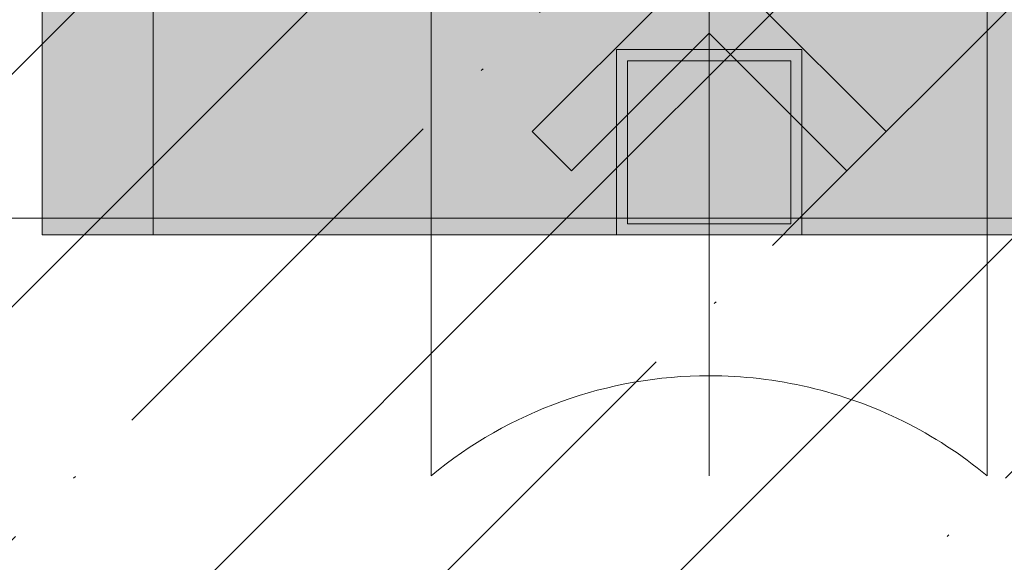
# Model space of a CAD drawing. Header units: millimetres. Extents: x -8351563 to -8343231, y 8501 to 6136062.
# Tile 11 of 42: x -8350511 to -8350246, y 11067 to 11214. Entities that reach past the tile are written whole.
import ezdxf

# ---------------------------------------------------------------- set-up
doc = ezdxf.new("R2010")
doc.units = ezdxf.units.MM
for name, color, linetype, lineweight in [('Обобщенные модели', 7, 'Continuous', 18), ('Тонкие линии', 7, 'Continuous', 18), ('Элементы узлов', 7, 'Continuous', 18)]:
    doc.layers.add(name, color=color, linetype=linetype, lineweight=lineweight)
pattern_1 = [(45, (-8349962.59, 58707.51), (-62.8618, 62.8618), []), (45, (-8349899.73, 58707.51), (-62.8618, 62.8618), [111.125, -22.225, 0.67056, -21.554])]

# ---------------------------------------------------------------- blocks, each defined once
blk = doc.blocks.new('Корзинка под кондиционер - Корзинка под кондиционер-21323725-Схема устройства несущих элементов окон ПВХ')
at = {"layer": 'Обобщенные модели', "true_color": 0xedefee, "transparency": 33554483}
blk.add_hatch(color=7, dxfattribs=at).paths.add_polyline_path([(-8350505.3, 11155.5), (-8349505.3, 11155.5), (-8349505.3, 11360), (-8350047.01, 11360), (-8350047.01, 11344.3), (-8350069.53, 11344.3), (-8350069.53, 11360), (-8350080.53, 11325.36), (-8350091.53, 11360), (-8350505.3, 11360), (-8350505.3, 11160)])
at = {"layer": 'Обобщенные модели', "color": 253, "true_color": 0xaaaaaa}
for p, q in [((-8350505.3, 11155.5), (-8350505.3, 11360)), ((-8349505.3, 11155.5), (-8350505.3, 11155.5))]:
    blk.add_line(p, q, dxfattribs=at)
at = {"layer": 'Обобщенные модели', "color": 9, "true_color": 0xb7b7b7}
for p, q in [((-8350505.29, 11155.5), (-8350505.29, 11360)), ((-8350475.3, 11155.5), (-8350475.3, 11285.5)), ((-8350475.29, 11155.5), (-8350475.29, 11285.5)), ((-8350505.3, 11155.5), (-8350505.29, 11155.5)), ((-8350505.29, 11155.5), (-8350475.29, 11155.5)), ((-8350475.29, 11155.5), (-8350475.3, 11155.5)), ((-8350475.3, 11155.5), (-8349535.3, 11155.5))]:
    blk.add_line(p, q, dxfattribs=at)
blk = doc.blocks.new('HILTI_s_Кронштейн_MFT-RB_L - Усиленный кронштейн MFT-RB 270 L-20934201-Схема устройства несущих элементов окон ПВХ')
at = {"layer": 'Элементы узлов', "true_color": 0xe2e2e2, "transparency": 33554483}
h = blk.add_hatch(color=254, dxfattribs=at)
h.paths.add_polyline_path([(-8350288.17, 11172.8), (-8350277.56, 11183.41), (-8350314.66, 11220.5), (-8350277.56, 11257.59), (-8350288.17, 11268.2), (-8350300.29, 11256.08), (-8350300.3, 11235.5), (-8350320.87, 11235.5), (-8350325.29, 11231.08), (-8350329.71, 11235.5), (-8350350.3, 11235.5), (-8350350.3, 11256.09), (-8350362.41, 11268.2), (-8350373.02, 11257.59), (-8350335.93, 11220.5), (-8350373.02, 11183.41), (-8350362.41, 11172.8), (-8350325.29, 11209.92)])
h.paths.add_polyline_path([(-8350304.66, 11238.5), (-8350303.3, 11238.5), (-8350303.3, 11253.07), (-8350317.87, 11238.5)])
h.paths.add_polyline_path([(-8350347.29, 11238.5), (-8350332.71, 11238.5), (-8350347.29, 11253.08), (-8350347.29, 11238.51)])
h = blk.add_hatch(color=254, dxfattribs=at)
h.paths.add_polyline_path([(-8350347.3, 11235.5), (-8350329.71, 11235.5), (-8350332.71, 11238.5), (-8350347.29, 11238.51), (-8350347.3, 11253.09), (-8350350.3, 11256.09), (-8350350.3, 11235.5)])
h.paths.add_polyline_path([(-8350300.29, 11235.5), (-8350300.3, 11256.07), (-8350303.3, 11253.07), (-8350303.3, 11238.5), (-8350317.87, 11238.5), (-8350320.87, 11235.5), (-8350300.3, 11235.5)])
at = {"layer": 'Элементы узлов', "color": 9, "true_color": 0xc5c5c5}
for p, q in [((-8350400.29, 11345.5), (-8350400.29, 11350.52)), ((-8350325.29, 11285.5), (-8350325.29, 11282.5)), ((-8350350.3, 11256.09), (-8350347.3, 11253.09)), ((-8350347.3, 11253.09), (-8350350.3, 11256.09)), ((-8350300.3, 11256.07), (-8350303.3, 11253.07)), ((-8350300.3, 11256.07), (-8350303.3, 11253.07)), ((-8350332.71, 11238.5), (-8350329.71, 11235.5)), ((-8350329.71, 11235.5), (-8350332.71, 11238.5)), ((-8350325.29, 11238.5), (-8350325.29, 11235.5)), ((-8350317.87, 11238.5), (-8350320.87, 11235.5)), ((-8350317.87, 11238.5), (-8350320.87, 11235.5))]:
    blk.add_line(p, q, dxfattribs=at)
at = {"layer": 'Элементы узлов', "color": 9, "true_color": 0xb7b7b7}
for p, q in [((-8350325.29, 11350.52), (-8350325.29, 11345.5)), ((-8350250.29, 11350.52), (-8350250.29, 11345.5)), ((-8350400.29, 11155.5), (-8350400.29, 11285.5)), ((-8350250.29, 11285.5), (-8350250.29, 11155.5)), ((-8350325.29, 11282.5), (-8350325.29, 11238.5)), ((-8350373.02, 11257.59), (-8350362.41, 11268.2)), ((-8350362.41, 11268.2), (-8350373.02, 11257.59)), ((-8350362.41, 11268.2), (-8350350.3, 11256.09)), ((-8350350.3, 11256.09), (-8350362.41, 11268.2)), ((-8350288.17, 11268.2), (-8350300.3, 11256.07)), ((-8350288.17, 11268.2), (-8350300.3, 11256.07)), ((-8350277.56, 11257.59), (-8350288.17, 11268.2)), ((-8350277.56, 11257.59), (-8350288.17, 11268.2)), ((-8350373.02, 11257.59), (-8350335.93, 11220.5)), ((-8350373.02, 11257.59), (-8350335.93, 11220.5)), ((-8350277.56, 11257.59), (-8350314.66, 11220.5)), ((-8350314.66, 11220.5), (-8350277.56, 11257.59)), ((-8350347.3, 11253.09), (-8350332.71, 11238.5)), ((-8350332.71, 11238.5), (-8350347.3, 11253.09)), ((-8350303.3, 11253.07), (-8350317.87, 11238.5)), ((-8350303.3, 11253.07), (-8350317.87, 11238.5)), ((-8350329.71, 11235.5), (-8350325.29, 11231.08)), ((-8350325.29, 11231.08), (-8350329.71, 11235.5)), ((-8350320.87, 11235.5), (-8350325.29, 11231.08)), ((-8350325.29, 11235.5), (-8350325.29, 11155.5)), ((-8350320.87, 11235.5), (-8350325.29, 11231.08)), ((-8350250.29, 11220.5), (-8350400.29, 11220.5)), ((-8350335.93, 11220.5), (-8350373.02, 11183.41)), ((-8350335.93, 11220.5), (-8350373.02, 11183.41)), ((-8350314.66, 11220.5), (-8350277.56, 11183.41)), ((-8350277.56, 11183.41), (-8350314.66, 11220.5)), ((-8350362.41, 11172.8), (-8350325.29, 11209.92)), ((-8350362.41, 11172.8), (-8350325.29, 11209.92)), ((-8350288.17, 11172.8), (-8350325.29, 11209.92)), ((-8350325.29, 11209.92), (-8350288.17, 11172.8)), ((-8350373.02, 11183.41), (-8350362.41, 11172.8)), ((-8350373.02, 11183.41), (-8350362.41, 11172.8)), ((-8350277.56, 11183.41), (-8350288.17, 11172.8)), ((-8350288.17, 11172.8), (-8350277.56, 11183.41))]:
    blk.add_line(p, q, dxfattribs=at)
at = {"layer": 'Элементы узлов', "color": 254, "true_color": 0xd9d9d9}
blk.add_line((-8350400.29, 11315.5), (-8350400.29, 11345.5), dxfattribs=at)
at = {"layer": 'Элементы узлов', "color": 254, "true_color": 0xd0d0d0}
for p, q in [((-8350325.29, 11345.5), (-8350325.29, 11315.5)), ((-8350250.29, 11345.5), (-8350250.29, 11315.5)), ((-8350400.29, 11285.5), (-8350400.29, 11295.5)), ((-8350325.29, 11295.5), (-8350325.29, 11285.5)), ((-8350250.29, 11295.5), (-8350250.29, 11285.5))]:
    blk.add_line(p, q, dxfattribs=at)
at = {"layer": 'Элементы узлов', "color": 254, "true_color": 0xe6e6e6}
blk.add_line((-8350400.29, 11313.5), (-8350400.29, 11315.5), dxfattribs=at)
at = {"layer": 'Элементы узлов', "color": 7, "true_color": 0xefefef}
for p, q in [((-8350400.29, 11312.23), (-8350400.29, 11313.5)), ((-8350400.29, 11310.11), (-8350400.29, 11312.23))]:
    blk.add_line(p, q, dxfattribs=at)
at = {"layer": 'Элементы узлов', "color": 254, "true_color": 0xe0e0e0}
for p, q in [((-8350325.29, 11315.5), (-8350325.29, 11313.5)), ((-8350250.29, 11315.5), (-8350250.29, 11313.5)), ((-8350400.29, 11295.5), (-8350400.29, 11297.5)), ((-8350325.29, 11297.5), (-8350325.29, 11295.5)), ((-8350250.29, 11297.5), (-8350250.29, 11295.5))]:
    blk.add_line(p, q, dxfattribs=at)
at = {"layer": 'Элементы узлов', "color": 7, "true_color": 0xebebeb}
for p, q in [((-8350325.29, 11313.5), (-8350325.29, 11297.5)), ((-8350250.29, 11313.5), (-8350250.29, 11297.5)), ((-8350400.29, 11297.5), (-8350400.29, 11310.11))]:
    blk.add_line(p, q, dxfattribs=at)
at = {"layer": 'Элементы узлов', "color": 253, "true_color": 0xaaaaaa}
for p, q in [((-8350400.29, 11090.52), (-8350400.29, 11155.5)), ((-8350325.29, 11155.5), (-8350325.29, 11090.52)), ((-8350250.29, 11155.5), (-8350250.29, 11090.52))]:
    blk.add_line(p, q, dxfattribs=at)
at = {"layer": 'Элементы узлов', "color": 9, "true_color": 0xc5c5c5}
blk.add_arc((-8350325.29, 11437.7), 115, 229.2932, 233.787, dxfattribs=at)
at = {"layer": 'Элементы узлов', "color": 9, "true_color": 0xb7b7b7}
blk.add_arc((-8350325.29, 11437.7), 115, 306.213, 310.7068, dxfattribs=at)
at = {"layer": 'Элементы узлов', "color": 254, "true_color": 0xd9d9d9}
for start, end in [(233.787, 242.8621), (242.8621, 247.8052), (247.8054, 248.9445)]:
    blk.add_arc((-8350325.29, 11437.7), 115, start, end, dxfattribs=at)
at = {"layer": 'Элементы узлов', "color": 254, "true_color": 0xd0d0d0}
for start, end in [(297.1379, 306.213), (283.5689, 297.1379), (248.9445, 270), (270, 283.5689)]:
    blk.add_arc((-8350325.29, 11437.7), 115, start, end, dxfattribs=at)
at = {"layer": 'Элементы узлов', "color": 253, "true_color": 0xaaaaaa}
for start, end in [(90, 129.5684), (76.8105, 90), (63.6211, 76.8105), (50.4316, 63.6211)]:
    blk.add_arc((-8350325.29, 10999.76), 117.74, start, end, dxfattribs=at)
blk = doc.blocks.new('HILTI_s_Профиль_MFT-ST - Профиль MFT-ST 50x50x3_0-20934206-Схема устройства несущих элементов окон ПВХ')
at = {"layer": 'Обобщенные модели', "color": 254, "true_color": 0xf5e1cb}
for p, q in [((-8350350.29, 11184.92), (-8350350.29, 11205.5)), ((-8350350.29, 11205.5), (-8350329.71, 11205.5)), ((-8350320.87, 11205.5), (-8350300.29, 11205.5)), ((-8350300.29, 11205.5), (-8350300.29, 11184.92)), ((-8350347.29, 11202.5), (-8350347.29, 11187.92)), ((-8350332.71, 11202.5), (-8350347.29, 11202.5)), ((-8350303.29, 11202.5), (-8350317.87, 11202.5)), ((-8350303.29, 11187.92), (-8350303.29, 11202.5))]:
    blk.add_line(p, q, dxfattribs=at)
at = {"layer": 'Обобщенные модели', "color": 254, "true_color": 0xf3dabf}
for p, q in [((-8350329.71, 11205.5), (-8350350.29, 11205.5)), ((-8350350.29, 11205.5), (-8350350.29, 11184.92)), ((-8350300.29, 11205.5), (-8350320.87, 11205.5)), ((-8350300.29, 11184.92), (-8350300.29, 11205.5)), ((-8350347.29, 11202.5), (-8350332.71, 11202.5)), ((-8350347.29, 11187.92), (-8350347.29, 11202.5)), ((-8350317.87, 11202.5), (-8350303.29, 11202.5)), ((-8350303.29, 11202.5), (-8350303.29, 11187.92))]:
    blk.add_line(p, q, dxfattribs=at)
at = {"layer": 'Обобщенные модели', "color": 254, "true_color": 0xf7e7d5}
for p, q in [((-8350350.29, 11205.5), (-8350350.29, 11205.5)), ((-8350300.29, 11205.5), (-8350300.29, 11205.5))]:
    blk.add_line(p, q, dxfattribs=at)
at = {"layer": 'Обобщенные модели', "color": 254, "true_color": 0xf9dfc5}
for p, q in [((-8350329.71, 11205.5), (-8350320.87, 11205.5)), ((-8350317.87, 11202.5), (-8350332.71, 11202.5)), ((-8350347.29, 11187.92), (-8350347.29, 11158.5)), ((-8350303.29, 11158.5), (-8350303.29, 11187.92)), ((-8350350.29, 11155.5), (-8350350.29, 11184.92)), ((-8350300.29, 11184.92), (-8350300.29, 11155.5)), ((-8350347.29, 11158.5), (-8350303.29, 11158.5)), ((-8350300.29, 11155.5), (-8350350.29, 11155.5))]:
    blk.add_line(p, q, dxfattribs=at)
at = {"layer": 'Обобщенные модели', "color": 254, "true_color": 0xf8d8b7}
for p, q in [((-8350320.87, 11205.5), (-8350329.71, 11205.5)), ((-8350332.71, 11202.5), (-8350317.87, 11202.5)), ((-8350347.29, 11158.5), (-8350347.29, 11187.92)), ((-8350303.29, 11187.92), (-8350303.29, 11158.5)), ((-8350350.29, 11184.92), (-8350350.29, 11155.5)), ((-8350300.29, 11155.5), (-8350300.29, 11184.92)), ((-8350303.29, 11158.5), (-8350347.29, 11158.5)), ((-8350350.29, 11155.5), (-8350300.29, 11155.5))]:
    blk.add_line(p, q, dxfattribs=at)
at = {"layer": 'Обобщенные модели', "color": 7, "true_color": 0xf9efe3}
blk.add_line((-8350347.29, 11202.5), (-8350347.29, 11202.5), dxfattribs=at)
at = {"layer": 'Обобщенные модели', "color": 7, "true_color": 0xf8ebdd}
blk.add_line((-8350303.29, 11202.5), (-8350303.29, 11202.5), dxfattribs=at)
at = {"layer": 'Обобщенные модели', "color": 254, "true_color": 0xfbead9}
for p, q in [((-8350347.29, 11158.5), (-8350347.29, 11158.5)), ((-8350350.29, 11155.5), (-8350350.29, 11155.5)), ((-8350300.29, 11155.5), (-8350300.29, 11155.5))]:
    blk.add_line(p, q, dxfattribs=at)
at = {"layer": 'Обобщенные модели', "color": 254, "true_color": 0xfae5d0}
blk.add_line((-8350303.29, 11158.5), (-8350303.29, 11158.5), dxfattribs=at)

msp = doc.modelspace()

# ---------------------------------------------------------------- hatches: boundary and pattern name
at = {"layer": 'Элементы узлов'}
h = msp.add_hatch(dxfattribs=at)
h.set_pattern_fill('FP_2', color=256, style=0, pattern_type=2)
h.set_pattern_definition(pattern_1)
h.paths.add_polyline_path([(-8348620.36, 11160), (-8348620.36, 11360), (-8350047.01, 11360), (-8350047.01, 11344.3), (-8350069.53, 11344.3), (-8350069.53, 11360), (-8350080.53, 11325.36), (-8350091.53, 11360), (-8351518.7, 11360), (-8351518.7, 11160), (-8348718.67, 11160)])
h = msp.add_hatch(dxfattribs=at)
h.set_pattern_fill('FP_2', color=256, style=0, pattern_type=2)
h.set_pattern_definition(pattern_1)
h.paths.add_polyline_path([(-8348620.36, 10860), (-8348620.36, 11160), (-8351518.7, 11160), (-8351518.7, 10860), (-8348718.67, 10860)])

# ---------------------------------------------------------------- linework, layer by layer
at = {"layer": 'Обобщенные модели'}
msp.add_line((-8350505.3, 11160), (-8350610.02, 11160), dxfattribs=at)
at = {"layer": 'Обобщенные модели', "color": 250, "true_color": 0x2f2f2f}
for p, q in [((-8350350.29, 11160), (-8350505.3, 11160)), ((-8350303.29, 11160), (-8350347.29, 11160)), ((-8350021.02, 11160), (-8350300.29, 11160))]:
    msp.add_line(p, q, dxfattribs=at)
at = {"layer": 'Обобщенные модели', "color": 251, "true_color": 0x585858}
for p, q in [((-8350347.29, 11160), (-8350350.29, 11160)), ((-8350300.29, 11160), (-8350303.29, 11160))]:
    msp.add_line(p, q, dxfattribs=at)
at = {"layer": 'Тонкие линии'}
for p, q in [((-8351518.7, 11160), (-8348620.36, 11160)), ((-8348620.36, 11160), (-8351518.7, 11160))]:
    msp.add_line(p, q, dxfattribs=at)

# ---------------------------------------------------------------- block references
at = {"layer": 'Обобщенные модели', "color": 9, "true_color": 0xb7b7b7}
for name in ['Корзинка под кондиционер - Корзинка под кондиционер-21323725-Схема устройства несущих элементов окон ПВХ', 'HILTI_s_Кронштейн_MFT-RB_L - Усиленный кронштейн MFT-RB 270 L-20934201-Схема устройства несущих элементов окон ПВХ']:
    msp.add_blockref(name, (0, 0), dxfattribs=at)
at = {"layer": 'Обобщенные модели', "color": 7, "true_color": 0xf8ebdd}
msp.add_blockref('HILTI_s_Профиль_MFT-ST - Профиль MFT-ST 50x50x3_0-20934206-Схема устройства несущих элементов окон ПВХ', (0, 0), dxfattribs=at)

doc.saveas('drawing.dxf')
